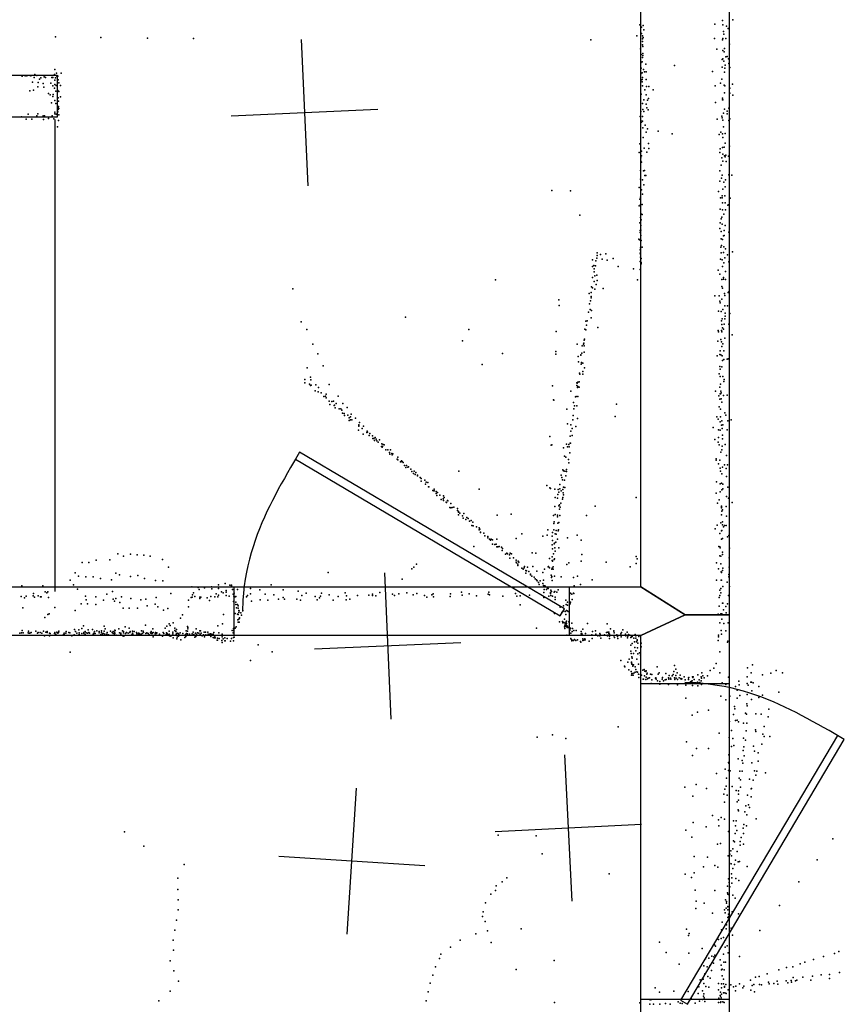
# Model space of a CAD drawing. Header units: millimetres. Extents: x -42542 to 45243, y -38526 to 67765.
# Tile 55 of 71: x -4617 to -2366, y 12931 to 15620. Entities that reach past the tile are written whole.
import ezdxf

# ---------------------------------------------------------------- set-up
doc = ezdxf.new("R2010")
doc.units = ezdxf.units.MM
for name, color, linetype in [('DOORS', 7, 'Continuous'), ('OBJECTS', 8, 'Continuous'), ('P', 9, 'Continuous'), ('PANOS', 10, 'Continuous'), ('ROOMS', 1, 'Continuous'), ('WALLS', 3, 'Continuous')]:
    doc.layers.add(name, color=color, linetype=linetype)

# ---------------------------------------------------------------- blocks, each defined once
blk = doc.blocks.new('1-Standard_3D')
for points in [[(-403.982, 5.64828), (253.382, 394.931), (263.573, 377.722), (-393.791, -11.5606), (-403.982, 5.64828)], [(263.573, 377.722), (275.367, 357.142), (283.15, 343.495), (290.844, 329.879), (298.429, 316.269), (305.882, 302.642), (313.184, 288.973), (320.313, 275.239), (327.249, 261.416), (333.971, 247.479), (340.456, 233.405), (346.686, 219.17), (352.638, 204.75), (358.291, 190.121), (363.626, 175.258), (368.62, 160.139), (373.253, 144.738), (377.503, 129.032), (381.351, 112.998), (384.774, 96.6102), (387.752, 79.8457), (390.265, 62.6802), (392.29, 45.0899), (393.807, 27.0508), (395.085, -0.90191)]]:
    blk.add_lwpolyline(points)

msp = doc.modelspace()

# ---------------------------------------------------------------- linework, layer by layer
at = {"layer": 'DOORS'}
for points in [[(-3117.2, 13938.2), (-4031.6, 13938.2), (-4031.6, 14071.6), (-3117.2, 14071.6), (-3117.2, 13938.2)], [(-2921, 12944), (-2921, 13807.6), (-2679.7, 13807.6), (-2679.7, 12944), (-2921, 12944)]]:
    msp.add_lwpolyline(points, dxfattribs=at)
at = {"layer": 'OBJECTS'}
msp.add_lwpolyline([(-4521.2, 15348), (-4521.2, 14058.9)], dxfattribs=at)
at = {"layer": 'P'}
for p in [(-2924, 15606), (-2919, 15600), (-2915, 15605), (-2719, 15608), (-2698, 15618), (-2697, 15606), (-2687, 15603), (-2670, 15620), (-4519, 15574), (-4395, 15572), (-2932, 15576), (-2919, 15583), (-2917, 15576), (-2915, 15572), (-2913, 15593), (-2696, 15588), (-2695, 15581), (-2683, 15596), (-4268, 15570), (-4142, 15569), (-3058, 15565), (-2917, 15568), (-2917, 15561), (-2917, 15552), (-2916, 15547), (-2720, 15569), (-2698, 15565), (-2697, 15569), (-2689, 15569), (-2679, 15554), (-2922, 15541), (-2920, 15525), (-2917, 15517), (-2916, 15528), (-2916, 15523), (-2714, 15540), (-2697, 15536), (-2694, 15533), (-2693, 15542), (-2689, 15519), (-2686, 15520), (-2921, 15503), (-2918, 15505), (-2908, 15499), (-2829, 15495), (-2699, 15512), (-2699, 15491), (-2697, 15514), (-2695, 15507), (-2691, 15496), (-2682, 15514), (-2681, 15501), (-4611, 15467), (-4610, 15466), (-4602, 15467), (-4597, 15467), (-4588, 15468), (-4586, 15467), (-4575, 15471), (-4570, 15468), (-4550, 15464), (-4522, 15471), (-4521, 15484), (-4516, 15474), (-4515, 15466), (-4513, 15466), (-4504, 15474), (-2921, 15473), (-2920, 15488), (-2918, 15475), (-2914, 15484), (-2911, 15478), (-2907, 15478), (-2726, 15479), (-2693, 15477), (-2692, 15488), (-2678, 15490), (-4582, 15450), (-4577, 15463), (-4567, 15437), (-4566, 15449), (-4563, 15458), (-4559, 15462), (-4553, 15446), (-4546, 15463), (-4532, 15447), (-4529, 15463), (-4526, 15463), (-4526, 15440), (-4521, 15455), (-4521, 15443), (-4519, 15462), (-4517, 15441), (-4512, 15456), (-4510, 15448), (-4505, 15441), (-2919, 15456), (-2918, 15457), (-2918, 15451), (-2917, 15463), (-2917, 15440), (-2907, 15457), (-2906, 15438), (-2899, 15438), (-2718, 15440), (-2704, 15447), (-2700, 15458), (-2694, 15442), (-2692, 15440), (-2671, 15444), (-4589, 15426), (-4579, 15428), (-4551, 15436), (-4538, 15419), (-4534, 15415), (-4526, 15411), (-4525, 15416), (-4522, 15433), (-4518, 15425), (-4513, 15427), (-4510, 15424), (-4505, 15410), (-2920, 15417), (-2910, 15429), (-2907, 15415), (-2888, 15429), (-2693, 15421), (-2678, 15433), (-2678, 15420), (-2670, 15414), (-4530, 15393), (-4521, 15400), (-4518, 15392), (-4512, 15407), (-4511, 15398), (-4511, 15383), (-2917, 15392), (-2913, 15402), (-2907, 15390), (-2903, 15401), (-2900, 15405), (-2717, 15394), (-2698, 15406), (-2698, 15402), (-2697, 15402), (-4594, 15362), (-4570, 15358), (-4567, 15363), (-4553, 15358), (-4549, 15358), (-4528, 15358), (-4528, 15357), (-4521, 15368), (-4521, 15363), (-4517, 15362), (-4513, 15369), (-4512, 15381), (-4512, 15375), (-4510, 15378), (-4510, 15361), (-2923, 15356), (-2921, 15370), (-2917, 15356), (-2916, 15375), (-2913, 15370), (-2905, 15380), (-2901, 15374), (-2700, 15357), (-2696, 15365), (-2693, 15376), (-2686, 15371), (-2686, 15363), (-2681, 15379), (-4612, 15355), (-4599, 15349), (-4584, 15349), (-4552, 15348), (-4538, 15351), (-4524, 15350), (-4511, 15345), (-2921, 15345), (-2919, 15341), (-2917, 15343), (-2909, 15332), (-2713, 15349), (-2699, 15352), (-2697, 15346), (-2681, 15345), (-2678, 15350), (-4514, 15328), (-2916, 15325), (-2907, 15313), (-2903, 15322), (-2874, 15316), (-2836, 15309), (-2707, 15307), (-2703, 15313), (-2698, 15309), (-2696, 15328), (-2691, 15310), (-2924, 15281), (-2915, 15299), (-2900, 15282), (-2697, 15299), (-2691, 15283), (-2679, 15275), (-2926, 15258), (-2919, 15261), (-2919, 15249), (-2912, 15270), (-2905, 15259), (-2899, 15269), (-2706, 15258), (-2705, 15268), (-2698, 15271), (-2697, 15253), (-2694, 15272), (-2693, 15249), (-2689, 15250), (-2921, 15243), (-2921, 15234), (-2919, 15231), (-2702, 15223), (-2700, 15243), (-2697, 15234), (-2691, 15246), (-2688, 15233), (-2682, 15248), (-2922, 15209), (-2914, 15208), (-2911, 15209), (-2910, 15195), (-2908, 15195), (-2706, 15208), (-2699, 15196), (-2681, 15197), (-2673, 15196), (-2922, 15185), (-2917, 15183), (-2913, 15169), (-2706, 15179), (-2701, 15188), (-2695, 15177), (-2690, 15183), (-3164, 15154), (-3113, 15153), (-2926, 15162), (-2919, 15156), (-2917, 15144), (-2709, 15151), (-2697, 15158), (-2691, 15164), (-2924, 15130), (-2922, 15136), (-2922, 15116), (-2918, 15116), (-2704, 15134), (-2699, 15139), (-2699, 15134), (-2698, 15120), (-2692, 15139), (-2691, 15120), (-2684, 15114), (-2682, 15115), (-2677, 15133), (-3088, 15087), (-2926, 15112), (-2921, 15091), (-2918, 15088), (-2705, 15103), (-2698, 15101), (-2695, 15089), (-2690, 15101), (-2924, 15066), (-2922, 15080), (-2920, 15074), (-2705, 15066), (-2702, 15077), (-2700, 15081), (-2699, 15062), (-2923, 15045), (-2923, 15039), (-2921, 15058), (-2921, 15046), (-2706, 15050), (-2702, 15042), (-2694, 15045), (-2691, 15058), (-2681, 15040), (-2927, 15021), (-2925, 15019), (-2921, 15031), (-2920, 15017), (-2702, 15022), (-2698, 15020), (-2696, 15030), (-2694, 15031), (-3040, 14984), (-3017, 14981), (-2923, 14992), (-2923, 14983), (-2922, 14997), (-2922, 14980), (-2918, 14999), (-2703, 14999), (-2702, 14984), (-2701, 15004), (-2696, 14985), (-2695, 15000), (-2690, 14995), (-2671, 14986), (-3053, 14965), (-3044, 14962), (-3041, 14969), (-3040, 14976), (-3031, 14979), (-3027, 14966), (-3013, 14964), (-2997, 14968), (-2923, 14960), (-2922, 14972), (-2920, 14968), (-2920, 14957), (-2920, 14955), (-2704, 14966), (-2699, 14965), (-2695, 14956), (-2692, 14970), (-2685, 14978), (-2681, 14959), (-3053, 14946), (-3050, 14949), (-3049, 14940), (-3049, 14932), (-3045, 14948), (-2983, 14946), (-2941, 14940), (-2923, 14938), (-2921, 14952), (-2710, 14936), (-2698, 14946), (-2690, 14933), (-3318, 14910), (-3053, 14916), (-3049, 14905), (-3047, 14921), (-3041, 14923), (-3040, 14908), (-2930, 14910), (-2706, 14925), (-2700, 14911), (-2696, 14916), (-2696, 14912), (-2690, 14911), (-3871, 14885), (-3062, 14873), (-3057, 14875), (-3056, 14891), (-3053, 14888), (-3047, 14884), (-3043, 14897), (-3024, 14886), (-2700, 14892), (-2698, 14887), (-2693, 14873), (-2683, 14875), (-2681, 14877), (-3145, 14855), (-3059, 14853), (-3057, 14864), (-3057, 14861), (-2719, 14866), (-2707, 14866), (-2706, 14852), (-2705, 14847), (-2700, 14857), (-2692, 14867), (-3144, 14840), (-3064, 14822), (-3061, 14844), (-3060, 14829), (-3056, 14826), (-2709, 14824), (-2702, 14823), (-2697, 14829), (-2692, 14839), (-2691, 14819), (-2685, 14839), (-2678, 14818), (-3848, 14795), (-3564, 14808), (-3071, 14797), (-3068, 14798), (-3057, 14806), (-2701, 14798), (-2699, 14803), (-2692, 14803), (-2691, 14811), (-3833, 14774), (-3391, 14774), (-3152, 14769), (-3074, 14775), (-3071, 14773), (-3070, 14786), (-3039, 14780), (-2710, 14772), (-2709, 14768), (-2701, 14772), (-2700, 14788), (-2700, 14768), (-2698, 14779), (-2696, 14775), (-2694, 14789), (-2681, 14789), (-3408, 14743), (-3076, 14745), (-3075, 14748), (-2711, 14742), (-2703, 14747), (-2701, 14741), (-2692, 14751), (-2672, 14760), (-3817, 14734), (-3153, 14714), (-3095, 14734), (-3081, 14730), (-3078, 14734), (-3077, 14737), (-3076, 14730), (-3076, 14712), (-2705, 14716), (-2700, 14728), (-2697, 14735), (-2695, 14716), (-3803, 14708), (-3299, 14709), (-3153, 14707), (-3092, 14701), (-3091, 14686), (-3085, 14705), (-3085, 14704), (-3083, 14684), (-3082, 14710), (-2713, 14702), (-2706, 14706), (-2703, 14705), (-2699, 14702), (-2698, 14690), (-2695, 14692), (-2686, 14693), (-2683, 14694), (-3832, 14670), (-3788, 14675), (-3354, 14679), (-3084, 14680), (-3080, 14682), (-3080, 14660), (-3075, 14670), (-2706, 14673), (-2705, 14666), (-2700, 14672), (-3838, 14638), (-3823, 14644), (-3822, 14637), (-3093, 14630), (-3090, 14631), (-3089, 14655), (-3088, 14652), (-3080, 14652), (-2707, 14653), (-2705, 14646), (-2697, 14646), (-2695, 14632), (-2694, 14638), (-3838, 14629), (-3826, 14625), (-3823, 14621), (-3821, 14622), (-3810, 14607), (-3808, 14623), (-3802, 14604), (-3801, 14616), (-3772, 14624), (-3162, 14620), (-3112, 14606), (-3096, 14629), (-3096, 14621), (-3095, 14628), (-3094, 14616), (-3093, 14619), (-3090, 14617), (-2717, 14606), (-2706, 14617), (-2704, 14625), (-2703, 14606), (-3794, 14601), (-3787, 14591), (-3782, 14592), (-3780, 14598), (-3780, 14588), (-3772, 14579), (-3765, 14578), (-3760, 14579), (-3747, 14592), (-3160, 14582), (-3159, 14581), (-3100, 14590), (-3098, 14591), (-3093, 14591), (-2708, 14593), (-2706, 14584), (-2705, 14599), (-2704, 14599), (-2702, 14601), (-2702, 14585), (-2700, 14576), (-2696, 14594), (-2686, 14595), (-3770, 14569), (-3758, 14567), (-3757, 14568), (-3756, 14560), (-3753, 14572), (-3745, 14558), (-3740, 14558), (-3737, 14554), (-3735, 14572), (-3723, 14561), (-3123, 14557), (-3105, 14575), (-3104, 14558), (-3102, 14566), (-3096, 14566), (-2988, 14570), (-2707, 14563), (-2704, 14557), (-3736, 14546), (-3731, 14545), (-3730, 14539), (-3721, 14540), (-3717, 14533), (-3717, 14526), (-3714, 14536), (-3714, 14528), (-3712, 14543), (-3710, 14528), (-3700, 14532), (-3107, 14528), (-3106, 14539), (-3094, 14531), (-2991, 14537), (-2714, 14536), (-2710, 14529), (-2705, 14522), (-2704, 14536), (-2700, 14525), (-2692, 14547), (-2689, 14540), (-2684, 14525), (-2675, 14528), (-3692, 14499), (-3691, 14514), (-3691, 14511), (-3691, 14510), (-3689, 14520), (-3682, 14504), (-3678, 14510), (-3668, 14497), (-3121, 14517), (-3112, 14514), (-3112, 14497), (-3109, 14504), (-3099, 14509), (-2724, 14507), (-2709, 14500), (-2705, 14499), (-2701, 14513), (-2699, 14504), (-2697, 14514), (-2686, 14500), (-3679, 14488), (-3669, 14493), (-3667, 14494), (-3663, 14485), (-3661, 14490), (-3654, 14484), (-3653, 14477), (-3650, 14477), (-3648, 14471), (-3646, 14479), (-3644, 14475), (-3642, 14470), (-3635, 14473), (-3170, 14482), (-3114, 14483), (-3109, 14485), (-2719, 14474), (-2709, 14479), (-2698, 14486), (-2698, 14476), (-3638, 14467), (-3629, 14455), (-3628, 14462), (-3627, 14453), (-3626, 14455), (-3625, 14460), (-3622, 14459), (-3617, 14446), (-3612, 14446), (-3605, 14446), (-3166, 14458), (-3164, 14459), (-3132, 14451), (-3124, 14461), (-3121, 14454), (-3118, 14460), (-3117, 14454), (-3114, 14464), (-3113, 14464), (-2710, 14467), (-2707, 14459), (-2700, 14446), (-2699, 14456), (-2691, 14460), (-3607, 14438), (-3606, 14434), (-3601, 14436), (-3600, 14432), (-3598, 14435), (-3586, 14420), (-3585, 14426), (-3585, 14418), (-3575, 14416), (-3130, 14428), (-3126, 14426), (-3119, 14419), (-3115, 14437), (-2716, 14421), (-2716, 14417), (-2706, 14417), (-2703, 14439), (-2687, 14430), (-3577, 14413), (-3576, 14413), (-3573, 14414), (-3570, 14411), (-3566, 14403), (-3563, 14397), (-3561, 14403), (-3557, 14398), (-3555, 14399), (-3549, 14393), (-3134, 14391), (-3132, 14388), (-3124, 14392), (-3118, 14410), (-2709, 14407), (-2705, 14396), (-2698, 14398), (-2693, 14405), (-2688, 14395), (-2685, 14405), (-3546, 14386), (-3542, 14381), (-3540, 14387), (-3537, 14378), (-3535, 14384), (-3531, 14376), (-3531, 14375), (-3524, 14370), (-3521, 14367), (-3511, 14363), (-3418, 14387), (-3139, 14376), (-3137, 14370), (-3135, 14364), (-3130, 14363), (-3129, 14387), (-3126, 14375), (-3124, 14386), (-2704, 14387), (-2700, 14380), (-2687, 14373), (-3521, 14360), (-3509, 14352), (-3507, 14357), (-3503, 14356), (-3501, 14345), (-3500, 14345), (-3489, 14335), (-3486, 14334), (-3485, 14338), (-3485, 14334), (-3363, 14338), (-3178, 14348), (-3170, 14342), (-3168, 14340), (-3156, 14338), (-3147, 14337), (-3142, 14351), (-3142, 14339), (-3139, 14334), (-3134, 14337), (-3132, 14344), (-3129, 14343), (-2715, 14358), (-2705, 14353), (-2701, 14355), (-2700, 14336), (-2697, 14352), (-2697, 14339), (-2684, 14344), (-3480, 14332), (-3480, 14326), (-3478, 14321), (-3476, 14329), (-3470, 14322), (-3466, 14310), (-3461, 14312), (-3460, 14320), (-3460, 14307), (-3458, 14315), (-3449, 14307), (-3155, 14315), (-3149, 14314), (-3148, 14324), (-3145, 14330), (-3135, 14311), (-3134, 14315), (-3133, 14328), (-3132, 14323), (-2934, 14315), (-2716, 14327), (-2707, 14309), (-2705, 14331), (-2687, 14318), (-2682, 14314), (-3453, 14303), (-3452, 14302), (-3448, 14306), (-3443, 14288), (-3440, 14299), (-3440, 14287), (-3436, 14288), (-3432, 14289), (-3422, 14285), (-3422, 14280), (-3156, 14291), (-3156, 14291), (-3145, 14293), (-3143, 14295), (-3143, 14284), (-3141, 14289), (-3140, 14300), (-3046, 14292), (-2712, 14300), (-2701, 14292), (-2701, 14290), (-2701, 14289), (-2701, 14287), (-2698, 14282), (-2688, 14291), (-2672, 14302), (-3419, 14277), (-3419, 14275), (-3419, 14268), (-3415, 14273), (-3408, 14265), (-3406, 14259), (-3404, 14272), (-3399, 14255), (-3396, 14261), (-3393, 14258), (-3313, 14267), (-3275, 14270), (-3160, 14266), (-3155, 14269), (-3149, 14267), (-3149, 14263), (-3142, 14266), (-3070, 14266), (-2701, 14268), (-2700, 14278), (-2687, 14264), (-3389, 14251), (-3384, 14253), (-3383, 14239), (-3380, 14248), (-3379, 14238), (-3370, 14235), (-3363, 14233), (-3363, 14227), (-3361, 14229), (-3175, 14227), (-3159, 14244), (-3159, 14227), (-3158, 14249), (-3148, 14245), (-3146, 14227), (-3145, 14247), (-3145, 14247), (-2718, 14230), (-2713, 14240), (-2703, 14246), (-2698, 14249), (-2698, 14241), (-2696, 14235), (-2693, 14239), (-2688, 14239), (-3359, 14221), (-3359, 14220), (-3350, 14218), (-3347, 14211), (-3339, 14209), (-3339, 14205), (-3339, 14205), (-3334, 14202), (-3330, 14202), (-3326, 14200), (-3314, 14202), (-3262, 14203), (-3246, 14216), (-3189, 14210), (-3177, 14213), (-3163, 14210), (-3162, 14220), (-3155, 14216), (-3152, 14225), (-3152, 14215), (-3149, 14202), (-3147, 14224), (-3121, 14205), (-3095, 14213), (-2706, 14217), (-2701, 14224), (-2701, 14202), (-2700, 14225), (-2698, 14203), (-2685, 14208), (-2681, 14212), (-3377, 14182), (-3332, 14199), (-3326, 14188), (-3320, 14187), (-3316, 14188), (-3314, 14181), (-3312, 14181), (-3308, 14182), (-3302, 14180), (-3299, 14176), (-3163, 14186), (-3162, 14198), (-3162, 14175), (-3158, 14189), (-3157, 14191), (-3156, 14178), (-3153, 14193), (-3145, 14178), (-3084, 14199), (-2708, 14182), (-2706, 14181), (-2705, 14178), (-2679, 14177), (-4349, 14162), (-4333, 14155), (-4314, 14161), (-4296, 14159), (-4278, 14158), (-4261, 14155), (-4227, 14146), (-3300, 14171), (-3291, 14161), (-3287, 14163), (-3285, 14162), (-3280, 14159), (-3279, 14150), (-3278, 14163), (-3274, 14162), (-3269, 14151), (-3218, 14164), (-3208, 14163), (-3171, 14149), (-3163, 14153), (-3160, 14162), (-3158, 14146), (-3157, 14148), (-3155, 14169), (-3155, 14169), (-3082, 14160), (-2934, 14154), (-2931, 14148), (-2706, 14156), (-2703, 14155), (-2698, 14166), (-2698, 14160), (-2680, 14151), (-4446, 14138), (-4428, 14138), (-4408, 14144), (-4371, 14145), (-4211, 14125), (-3546, 14121), (-3541, 14125), (-3534, 14133), (-3262, 14144), (-3262, 14139), (-3261, 14137), (-3257, 14133), (-3257, 14130), (-3256, 14142), (-3254, 14139), (-3246, 14122), (-3242, 14120), (-3240, 14123), (-3239, 14127), (-3231, 14125), (-3216, 14127), (-3184, 14120), (-3174, 14126), (-3173, 14127), (-3171, 14123), (-3164, 14120), (-3163, 14143), (-3163, 14122), (-3162, 14143), (-3162, 14142), (-3161, 14126), (-3161, 14120), (-3123, 14132), (-3118, 14137), (-3084, 14142), (-3016, 14139), (-2950, 14126), (-2934, 14135), (-2715, 14137), (-2709, 14121), (-2703, 14134), (-2697, 14122), (-2680, 14125), (-4465, 14110), (-4456, 14101), (-4436, 14099), (-4416, 14099), (-4396, 14094), (-4354, 14109), (-4344, 14104), (-4314, 14100), (-4294, 14102), (-4276, 14094), (-3775, 14111), (-3573, 14092), (-3235, 14116), (-3235, 14109), (-3234, 14115), (-3233, 14115), (-3227, 14113), (-3222, 14106), (-3222, 14104), (-3219, 14101), (-3212, 14098), (-3210, 14093), (-3205, 14114), (-3189, 14111), (-3166, 14103), (-3165, 14097), (-3164, 14100), (-3157, 14101), (-3139, 14099), (-3105, 14097), (-3094, 14101), (-2702, 14112), (-2701, 14111), (-2698, 14116), (-2681, 14105), (-2681, 14099), (-4611, 14074), (-4554, 14074), (-4479, 14090), (-4470, 14077), (-4459, 14065), (-4366, 14091), (-4246, 14089), (-4226, 14088), (-4147, 14071), (-4130, 14070), (-4112, 14069), (-4093, 14071), (-4092, 14066), (-4074, 14077), (-4074, 14067), (-4056, 14081), (-4043, 14076), (-4039, 14076), (-4039, 14074), (-3987, 14067), (-3930, 14077), (-3268, 14070), (-3206, 14091), (-3204, 14088), (-3201, 14083), (-3199, 14078), (-3196, 14088), (-3189, 14081), (-3187, 14090), (-3187, 14075), (-3184, 14071), (-3183, 14074), (-3182, 14073), (-3176, 14068), (-3174, 14067), (-3163, 14089), (-3103, 14074), (-3086, 14078), (-3054, 14091), (-2715, 14090), (-2703, 14067), (-2702, 14090), (-2701, 14090), (-2697, 14072), (-2686, 14084), (-2679, 14072), (-4613, 14045), (-4604, 14041), (-4599, 14046), (-4580, 14047), (-4579, 14053), (-4576, 14043), (-4566, 14047), (-4560, 14044), (-4558, 14044), (-4547, 14058), (-4543, 14055), (-4540, 14058), (-4538, 14042), (-4437, 14046), (-4409, 14044), (-4379, 14051), (-4363, 14059), (-4362, 14038), (-4354, 14040), (-4339, 14044), (-4313, 14040), (-4272, 14038), (-4244, 14042), (-4204, 14053), (-4149, 14042), (-4146, 14043), (-4145, 14050), (-4142, 14055), (-4139, 14045), (-4127, 14064), (-4125, 14043), (-4125, 14040), (-4122, 14043), (-4105, 14041), (-4095, 14045), (-4084, 14044), (-4080, 14052), (-4076, 14044), (-4074, 14049), (-4066, 14058), (-4061, 14055), (-4053, 14061), (-4053, 14057), (-4053, 14048), (-4045, 14046), (-4036, 14064), (-4034, 14051), (-4032, 14046), (-4031, 14054), (-4029, 14044), (-4027, 14045), (-4022, 14064), (-3998, 14044), (-3995, 14048), (-3987, 14052), (-3961, 14063), (-3947, 14051), (-3923, 14050), (-3910, 14038), (-3898, 14063), (-3898, 14042), (-3894, 14038), (-3860, 14038), (-3857, 14060), (-3847, 14048), (-3835, 14054), (-3810, 14045), (-3798, 14041), (-3796, 14046), (-3793, 14054), (-3772, 14050), (-3747, 14045), (-3728, 14055), (-3725, 14047), (-3716, 14038), (-3695, 14048), (-3664, 14049), (-3654, 14051), (-3654, 14048), (-3645, 14047), (-3634, 14056), (-3599, 14051), (-3594, 14048), (-3582, 14052), (-3560, 14055), (-3543, 14050), (-3533, 14053), (-3512, 14048), (-3505, 14043), (-3492, 14050), (-3488, 14052), (-3487, 14044), (-3442, 14045), (-3441, 14052), (-3411, 14057), (-3409, 14049), (-3390, 14052), (-3370, 14047), (-3338, 14051), (-3336, 14057), (-3334, 14050), (-3298, 14046), (-3263, 14053), (-3260, 14046), (-3251, 14047), (-3225, 14049), (-3186, 14056), (-3186, 14042), (-3185, 14064), (-3179, 14064), (-3172, 14046), (-3168, 14056), (-3168, 14053), (-3167, 14062), (-3167, 14048), (-3165, 14059), (-3162, 14046), (-3158, 14057), (-3156, 14059), (-3155, 14043), (-3151, 14057), (-3147, 14063), (-3116, 14050), (-3113, 14054), (-3110, 14051), (-3105, 14054), (-3104, 14053), (-2707, 14042), (-2706, 14062), (-2706, 14048), (-2703, 14055), (-2682, 14048), (-4608, 14014), (-4521, 14015), (-4449, 14025), (-4435, 14036), (-4432, 14025), (-4409, 14023), (-4388, 14035), (-4358, 14032), (-4343, 14029), (-4334, 14013), (-4318, 14013), (-4295, 14013), (-4286, 14036), (-4269, 14020), (-4247, 14024), (-4240, 14017), (-4212, 14012), (-4156, 14035), (-4156, 14017), (-4099, 14034), (-4033, 14031), (-4027, 14030), (-4027, 14023), (-4025, 14014), (-4022, 14023), (-4020, 14020), (-4020, 14013), (-3984, 14032), (-3960, 14036), (-3939, 14035), (-3850, 14035), (-3805, 14036), (-3761, 14035), (-3726, 14036), (-3251, 14022), (-3155, 14037), (-3141, 14016), (-3132, 14020), (-3126, 14035), (-3125, 14023), (-3121, 14030), (-3121, 14021), (-3114, 14025), (-3113, 14030), (-3109, 14037), (-2707, 14019), (-2698, 14027), (-2697, 14027), (-2689, 14018), (-2685, 14025), (-4548, 13988), (-4540, 13996), (-4536, 13998), (-4465, 14007), (-4224, 14008), (-4178, 13986), (-4172, 13995), (-4060, 13996), (-4029, 13999), (-4022, 13997), (-4020, 13996), (-4019, 14007), (-4019, 14001), (-4018, 14006), (-4017, 13987), (-4017, 13986), (-4013, 14000), (-4011, 13994), (-4008, 14007), (-3157, 13999), (-3137, 14001), (-3134, 14004), (-3132, 14006), (-3128, 14004), (-3126, 13996), (-3124, 14007), (-3122, 14006), (-3120, 14004), (-2710, 13997), (-2703, 13998), (-2700, 13998), (-2696, 14009), (-2688, 14000), (-4447, 13958), (-4443, 13965), (-4386, 13964), (-4329, 13962), (-4318, 13959), (-4273, 13967), (-4220, 13959), (-4215, 13964), (-4209, 13970), (-4206, 13966), (-4198, 13973), (-4193, 13959), (-4159, 13963), (-4158, 13960), (-4076, 13965), (-4063, 13970), (-4033, 13958), (-4029, 13959), (-4026, 13962), (-4021, 13981), (-4020, 13975), (-4019, 13983), (-4018, 13975), (-3206, 13959), (-3143, 13976), (-3135, 13977), (-3134, 13973), (-3131, 13974), (-3130, 13983), (-3130, 13962), (-3129, 13967), (-3129, 13958), (-3128, 13972), (-3126, 13968), (-3126, 13964), (-3125, 13976), (-3125, 13963), (-3124, 13978), (-3124, 13971), (-3124, 13966), (-3122, 13960), (-3121, 13964), (-3120, 13960), (-3118, 13976), (-3113, 13959), (-3110, 13972), (-3108, 13958), (-3067, 13971), (-3013, 13970), (-2706, 13973), (-2700, 13983), (-2695, 13971), (-2683, 13973), (-4616, 13945), (-4612, 13946), (-4610, 13952), (-4607, 13946), (-4594, 13946), (-4593, 13950), (-4592, 13945), (-4589, 13945), (-4585, 13947), (-4573, 13950), (-4568, 13945), (-4566, 13947), (-4561, 13947), (-4556, 13945), (-4552, 13950), (-4549, 13938), (-4545, 13948), (-4542, 13949), (-4542, 13947), (-4535, 13945), (-4535, 13938), (-4534, 13944), (-4522, 13944), (-4521, 13947), (-4518, 13942), (-4515, 13948), (-4513, 13945), (-4511, 13947), (-4510, 13950), (-4497, 13941), (-4495, 13945), (-4495, 13941), (-4491, 13945), (-4490, 13949), (-4483, 13947), (-4480, 13946), (-4474, 13938), (-4468, 13940), (-4467, 13955), (-4464, 13949), (-4461, 13945), (-4455, 13954), (-4454, 13946), (-4454, 13941), (-4447, 13944), (-4442, 13947), (-4442, 13944), (-4438, 13949), (-4438, 13941), (-4435, 13946), (-4432, 13945), (-4430, 13954), (-4428, 13947), (-4426, 13945), (-4418, 13955), (-4416, 13942), (-4415, 13942), (-4414, 13945), (-4413, 13949), (-4411, 13944), (-4406, 13951), (-4400, 13949), (-4400, 13946), (-4395, 13941), (-4393, 13951), (-4393, 13947), (-4391, 13943), (-4388, 13944), (-4386, 13950), (-4384, 13942), (-4383, 13957), (-4379, 13942), (-4378, 13947), (-4374, 13940), (-4369, 13950), (-4364, 13947), (-4362, 13949), (-4362, 13944), (-4358, 13948), (-4358, 13943), (-4357, 13953), (-4357, 13945), (-4357, 13944), (-4356, 13952), (-4353, 13939), (-4346, 13957), (-4344, 13946), (-4341, 13945), (-4341, 13942), (-4336, 13951), (-4334, 13937), (-4333, 13949), (-4333, 13946), (-4332, 13938), (-4328, 13944), (-4325, 13947), (-4321, 13945), (-4316, 13947), (-4315, 13949), (-4311, 13940), (-4309, 13950), (-4309, 13945), (-4309, 13943), (-4308, 13942), (-4304, 13949), (-4298, 13947), (-4297, 13943), (-4296, 13939), (-4292, 13945), (-4292, 13943), (-4290, 13944), (-4290, 13939), (-4286, 13941), (-4285, 13941), (-4284, 13951), (-4282, 13944), (-4280, 13950), (-4279, 13947), (-4272, 13944), (-4270, 13946), (-4266, 13944), (-4263, 13940), (-4260, 13946), (-4259, 13946), (-4258, 13949), (-4258, 13944), (-4255, 13944), (-4254, 13946), (-4253, 13957), (-4252, 13947), (-4252, 13935), (-4247, 13943), (-4246, 13947), (-4243, 13944), (-4242, 13946), (-4235, 13942), (-4235, 13942), (-4227, 13937), (-4225, 13947), (-4223, 13944), (-4217, 13941), (-4216, 13946), (-4214, 13944), (-4212, 13940), (-4209, 13950), (-4209, 13942), (-4208, 13938), (-4204, 13937), (-4199, 13948), (-4199, 13943), (-4198, 13932), (-4193, 13952), (-4191, 13949), (-4190, 13942), (-4189, 13955), (-4188, 13944), (-4187, 13945), (-4187, 13934), (-4184, 13944), (-4183, 13937), (-4182, 13942), (-4179, 13946), (-4171, 13944), (-4166, 13933), (-4164, 13941), (-4164, 13941), (-4163, 13941), (-4163, 13938), (-4163, 13936), (-4162, 13951), (-4161, 13944), (-4159, 13950), (-4159, 13943), (-4158, 13957), (-4153, 13942), (-4146, 13943), (-4143, 13948), (-4141, 13941), (-4139, 13934), (-4137, 13945), (-4136, 13936), (-4135, 13957), (-4134, 13941), (-4131, 13946), (-4128, 13945), (-4125, 13951), (-4124, 13941), (-4123, 13951), (-4121, 13945), (-4119, 13938), (-4115, 13940), (-4115, 13939), (-4113, 13948), (-4112, 13935), (-4110, 13948), (-4109, 13940), (-4103, 13948), (-4102, 13942), (-4099, 13942), (-4096, 13943), (-4095, 13936), (-4093, 13942), (-4089, 13942), (-4089, 13933), (-4087, 13947), (-4086, 13932), (-4084, 13937), (-4083, 13932), (-4077, 13931), (-4073, 13946), (-4064, 13942), (-4064, 13935), (-4057, 13932), (-4037, 13952), (-4034, 13946), (-4033, 13952), (-4033, 13933), (-4031, 13934), (-3123, 13939), (-3116, 13939), (-3115, 13955), (-3115, 13953), (-3112, 13945), (-3109, 13949), (-3104, 13952), (-3098, 13952), (-3084, 13949), (-3084, 13943), (-3082, 13944), (-3081, 13940), (-3080, 13956), (-3072, 13944), (-3055, 13940), (-3053, 13949), (-3045, 13951), (-3044, 13942), (-3039, 13938), (-3033, 13944), (-3033, 13938), (-3032, 13941), (-3030, 13931), (-3020, 13940), (-3015, 13947), (-3012, 13938), (-3011, 13948), (-3011, 13939), (-3009, 13948), (-3009, 13944), (-3007, 13942), (-3007, 13937), (-3004, 13957), (-2995, 13951), (-2995, 13950), (-2995, 13938), (-2994, 13946), (-2993, 13933), (-2987, 13940), (-2985, 13938), (-2985, 13936), (-2976, 13943), (-2975, 13935), (-2974, 13947), (-2970, 13954), (-2963, 13942), (-2962, 13938), (-2959, 13948), (-2958, 13932), (-2957, 13937), (-2955, 13941), (-2951, 13939), (-2949, 13933), (-2947, 13935), (-2945, 13936), (-2940, 13931), (-2938, 13939), (-2937, 13941), (-2935, 13938), (-2935, 13931), (-2927, 13936), (-2709, 13939), (-2709, 13935), (-2702, 13952), (-2701, 13942), (-2689, 13951), (-4188, 13929), (-4177, 13927), (-4078, 13926), (-4077, 13926), (-4072, 13930), (-4065, 13925), (-4064, 13919), (-4061, 13929), (-4057, 13924), (-4056, 13924), (-4050, 13930), (-4041, 13923), (-4039, 13930), (-4033, 13924), (-3966, 13913), (-3112, 13930), (-3112, 13929), (-3110, 13927), (-3110, 13924), (-3105, 13925), (-3102, 13928), (-3102, 13928), (-3099, 13925), (-3094, 13927), (-3086, 13922), (-3085, 13920), (-3080, 13929), (-3080, 13925), (-3077, 13926), (-3074, 13929), (-3073, 13927), (-3062, 13923), (-3054, 13930), (-3007, 13930), (-2984, 13930), (-2949, 13912), (-2945, 13917), (-2939, 13921), (-2938, 13906), (-2933, 13921), (-2931, 13927), (-2931, 13925), (-2930, 13905), (-2929, 13918), (-2929, 13918), (-2920, 13918), (-2920, 13908), (-2710, 13925), (-2685, 13920), (-2684, 13923), (-4479, 13893), (-3928, 13894), (-2949, 13896), (-2948, 13889), (-2946, 13880), (-2945, 13877), (-2941, 13889), (-2935, 13897), (-2929, 13888), (-2925, 13891), (-2922, 13885), (-2706, 13894), (-3987, 13870), (-2976, 13870), (-2966, 13855), (-2965, 13853), (-2957, 13866), (-2953, 13874), (-2947, 13866), (-2947, 13864), (-2946, 13860), (-2944, 13859), (-2943, 13855), (-2941, 13858), (-2937, 13853), (-2932, 13874), (-2928, 13860), (-2877, 13853), (-2829, 13857), (-2716, 13862), (-2630, 13850), (-2616, 13858), (-2954, 13845), (-2954, 13845), (-2948, 13840), (-2947, 13830), (-2946, 13835), (-2945, 13835), (-2943, 13830), (-2942, 13830), (-2940, 13836), (-2937, 13838), (-2935, 13846), (-2932, 13839), (-2930, 13838), (-2928, 13833), (-2927, 13824), (-2922, 13832), (-2919, 13830), (-2916, 13844), (-2912, 13846), (-2911, 13828), (-2910, 13841), (-2908, 13840), (-2907, 13842), (-2907, 13825), (-2905, 13833), (-2904, 13836), (-2898, 13823), (-2895, 13833), (-2891, 13832), (-2891, 13832), (-2880, 13823), (-2874, 13833), (-2871, 13837), (-2862, 13824), (-2853, 13835), (-2846, 13823), (-2844, 13829), (-2836, 13828), (-2833, 13832), (-2831, 13840), (-2829, 13823), (-2826, 13847), (-2826, 13829), (-2822, 13837), (-2817, 13823), (-2814, 13830), (-2803, 13826), (-2791, 13823), (-2790, 13824), (-2780, 13826), (-2779, 13824), (-2778, 13826), (-2766, 13831), (-2757, 13826), (-2755, 13837), (-2752, 13828), (-2748, 13823), (-2739, 13828), (-2732, 13843), (-2722, 13849), (-2706, 13837), (-2682, 13825), (-2631, 13826), (-2620, 13837), (-2589, 13831), (-2566, 13836), (-2552, 13843), (-2535, 13837), (-2915, 13819), (-2914, 13819), (-2908, 13818), (-2903, 13820), (-2901, 13822), (-2893, 13807), (-2891, 13817), (-2881, 13822), (-2879, 13819), (-2876, 13815), (-2869, 13813), (-2869, 13806), (-2863, 13819), (-2859, 13815), (-2855, 13817), (-2852, 13818), (-2846, 13805), (-2845, 13819), (-2840, 13822), (-2839, 13819), (-2828, 13818), (-2825, 13822), (-2821, 13818), (-2821, 13804), (-2812, 13821), (-2811, 13819), (-2809, 13820), (-2800, 13817), (-2798, 13803), (-2791, 13818), (-2786, 13812), (-2783, 13814), (-2781, 13815), (-2780, 13802), (-2776, 13818), (-2767, 13811), (-2766, 13810), (-2766, 13801), (-2762, 13817), (-2760, 13810), (-2760, 13807), (-2757, 13815), (-2756, 13822), (-2756, 13805), (-2699, 13809), (-2689, 13805), (-2663, 13799), (-2654, 13814), (-2653, 13804), (-2631, 13807), (-2628, 13803), (-2621, 13811), (-2619, 13811), (-2615, 13809), (-2599, 13799), (-2703, 13773), (-2678, 13773), (-2658, 13789), (-2651, 13775), (-2631, 13777), (-2618, 13787), (-2599, 13769), (-2589, 13776), (-2545, 13784), (-2798, 13767), (-2689, 13763), (-2666, 13745), (-2658, 13767), (-2632, 13752), (-2631, 13746), (-2619, 13764), (-2781, 13721), (-2767, 13729), (-2737, 13735), (-2668, 13723), (-2665, 13738), (-2636, 13726), (-2633, 13724), (-2607, 13725), (-2593, 13724), (-2574, 13716), (-2572, 13737), (-2983, 13689), (-2679, 13704), (-2663, 13706), (-2658, 13707), (-2655, 13703), (-2641, 13699), (-2632, 13699), (-2585, 13690), (-3162, 13667), (-2707, 13672), (-2674, 13679), (-2634, 13678), (-2608, 13681), (-2607, 13676), (-2588, 13669), (-2585, 13663), (-2569, 13663), (-3204, 13661), (-3126, 13657), (-2797, 13648), (-2680, 13660), (-2674, 13635), (-2670, 13657), (-2667, 13638), (-2641, 13658), (-2636, 13653), (-2614, 13636), (-2591, 13642), (-2780, 13611), (-2769, 13630), (-2737, 13630), (-2681, 13613), (-2642, 13624), (-2640, 13634), (-2639, 13610), (-2611, 13623), (-2601, 13618), (-2682, 13592), (-2681, 13590), (-2656, 13602), (-2645, 13597), (-2643, 13590), (-2618, 13591), (-2601, 13595), (-2715, 13562), (-2691, 13573), (-2682, 13570), (-2677, 13569), (-2651, 13568), (-2645, 13568), (-2611, 13569), (-2607, 13557), (-2605, 13568), (-2581, 13563), (-2770, 13532), (-2688, 13527), (-2687, 13549), (-2653, 13549), (-2649, 13544), (-2625, 13546), (-2615, 13543), (-2801, 13524), (-2742, 13521), (-2695, 13505), (-2692, 13519), (-2686, 13502), (-2672, 13526), (-2661, 13515), (-2655, 13514), (-2655, 13505), (-2649, 13524), (-2630, 13502), (-2620, 13520), (-2619, 13521), (-2779, 13500), (-2693, 13483), (-2658, 13484), (-2655, 13489), (-2627, 13476), (-2620, 13498), (-2726, 13447), (-2656, 13462), (-2655, 13460), (-2637, 13457), (-2635, 13473), (-2632, 13449), (-2625, 13469), (-2778, 13428), (-2709, 13435), (-2702, 13441), (-2693, 13437), (-2668, 13432), (-2661, 13432), (-2640, 13422), (-2606, 13438), (-4331, 13402), (-3311, 13393), (-2798, 13407), (-2743, 13416), (-2708, 13419), (-2682, 13403), (-2664, 13398), (-2663, 13419), (-2659, 13406), (-2642, 13412), (-2641, 13398), (-2633, 13419), (-3207, 13391), (-2782, 13388), (-2712, 13369), (-2704, 13370), (-2668, 13378), (-2666, 13375), (-2650, 13376), (-2650, 13366), (-2647, 13387), (-2641, 13369), (-2397, 13383), (-4278, 13363), (-3191, 13342), (-2678, 13341), (-2676, 13350), (-2670, 13356), (-2658, 13349), (-4168, 13313), (-2776, 13335), (-2739, 13333), (-2683, 13337), (-2679, 13317), (-2675, 13315), (-2674, 13337), (-2666, 13313), (-2663, 13325), (-2656, 13320), (-2652, 13321), (-2440, 13326), (-3008, 13288), (-2800, 13287), (-2776, 13290), (-2750, 13307), (-2719, 13310), (-2711, 13306), (-2674, 13288), (-2670, 13302), (-2631, 13308), (-4185, 13276), (-3300, 13266), (-3287, 13277), (-2783, 13278), (-2682, 13274), (-2680, 13264), (-2673, 13277), (-2673, 13262), (-2662, 13275), (-2654, 13269), (-2490, 13266), (-4185, 13245), (-3331, 13232), (-3318, 13242), (-3316, 13255), (-2773, 13243), (-2719, 13242), (-2685, 13254), (-2685, 13236), (-2684, 13232), (-2678, 13252), (-4184, 13217), (-3345, 13208), (-2770, 13213), (-2748, 13207), (-2690, 13217), (-2687, 13212), (-2687, 13207), (-2680, 13229), (-2670, 13229), (-2664, 13221), (-4184, 13189), (-3352, 13184), (-2771, 13193), (-2726, 13180), (-2693, 13189), (-2691, 13181), (-2688, 13194), (-2684, 13198), (-2684, 13197), (-2684, 13189), (-2672, 13184), (-2655, 13178), (-2543, 13201), (-4189, 13161), (-3353, 13171), (-3346, 13157), (-2699, 13156), (-2684, 13168), (-2682, 13177), (-2682, 13170), (-2680, 13175), (-4193, 13134), (-3372, 13124), (-3340, 13132), (-3248, 13137), (-2797, 13136), (-2789, 13125), (-2701, 13135), (-2688, 13137), (-2687, 13148), (-2675, 13139), (-2596, 13133), (-4198, 13106), (-3414, 13106), (-3330, 13100), (-2870, 13101), (-2791, 13119), (-2709, 13108), (-2702, 13111), (-2696, 13114), (-2690, 13107), (-2671, 13120), (-4197, 13079), (-3441, 13087), (-2852, 13073), (-2790, 13071), (-2754, 13084), (-2720, 13094), (-2717, 13090), (-2699, 13092), (-2691, 13087), (-2686, 13091), (-2683, 13072), (-2393, 13070), (-2381, 13075), (-4206, 13050), (-3471, 13056), (-3467, 13068), (-3158, 13051), (-2745, 13055), (-2736, 13057), (-2727, 13063), (-2723, 13044), (-2722, 13061), (-2719, 13065), (-2705, 13053), (-2696, 13068), (-2695, 13046), (-2690, 13046), (-2652, 13062), (-2474, 13046), (-2450, 13054), (-2423, 13062), (-4196, 13023), (-3482, 13034), (-3262, 13026), (-2817, 13041), (-2749, 13036), (-2740, 13034), (-2733, 13036), (-2728, 13024), (-2702, 13038), (-2701, 13025), (-2699, 13027), (-2694, 13025), (-2545, 13025), (-2524, 13032), (-2506, 13034), (-2486, 13042), (-2379, 13018), (-4183, 12994), (-3489, 13011), (-2759, 12998), (-2751, 13000), (-2747, 13014), (-2738, 13007), (-2732, 13003), (-2699, 13009), (-2696, 13000), (-2622, 12997), (-2608, 13005), (-2598, 13007), (-2576, 13014), (-2573, 12992), (-2549, 12994), (-2525, 12995), (-2520, 12990), (-2511, 12996), (-2510, 12992), (-2505, 13004), (-2499, 12995), (-2495, 12997), (-2479, 13005), (-2457, 12997), (-2453, 13008), (-2429, 13012), (-2406, 13013), (-2406, 13002), (-4206, 12967), (-3502, 12965), (-3496, 12989), (-2882, 12976), (-2870, 12964), (-2831, 12967), (-2792, 12966), (-2763, 12979), (-2753, 12968), (-2749, 12988), (-2744, 12980), (-2736, 12978), (-2709, 12988), (-2709, 12971), (-2704, 12964), (-2701, 12987), (-2701, 12976), (-2696, 12987), (-2696, 12963), (-2693, 12980), (-2693, 12978), (-2692, 12963), (-2689, 12985), (-2683, 12971), (-2676, 12984), (-2668, 12979), (-2663, 12968), (-2662, 12981), (-2652, 12987), (-2643, 12976), (-2640, 12981), (-2621, 12970), (-2617, 12983), (-2613, 12985), (-2611, 12965), (-2597, 12985), (-2592, 12984), (-2571, 12987), (-2558, 12988), (-2547, 12986), (-4237, 12941), (-3507, 12941), (-3157, 12936), (-2896, 12943), (-2892, 12944), (-2819, 12938), (-2784, 12947), (-2765, 12961), (-2761, 12940), (-2753, 12944), (-2750, 12953), (-2749, 12960), (-2748, 12949), (-2747, 12939), (-2709, 12936), (-2708, 12948), (-2708, 12948), (-2705, 12955), (-2704, 12953), (-2704, 12936), (-2703, 12938), (-2702, 12949), (-2701, 12959), (-2697, 12938), (-2694, 12936), (-2688, 12961), (-2924, 12935), (-2897, 12932), (-2887, 12932), (-2869, 12932), (-2854, 12933), (-2841, 12932), (-2814, 12934), (-2808, 12933), (-2773, 12934)]:
    msp.add_point(p, dxfattribs=at)
at = {"layer": 'PANOS'}
for points in [[(-3848.3, 15566.1), (-3830.3, 15166.5)], [(-3639.5, 15375.2), (-4039.1, 15357.3)], [(-3621.4, 14109.7), (-3603.6, 13710.1)], [(-3412.7, 13918.8), (-3812.3, 13901)], [(-3108.8, 13212.8), (-3128.9, 13612.3)], [(-3722.7, 13122.6), (-3697.7, 13521.8)], [(-2919.1, 13422.6), (-3318.6, 13402.5)], [(-3510.6, 13309.7), (-3909.8, 13334.6)]]:
    msp.add_lwpolyline(points, dxfattribs=at)
at = {"layer": 'ROOMS'}
for points in [[(-2921, 14071.6), (-2921, 18510.2), (-5429.2, 18510.2), (-5429.2, 17754.6), (-5429.2, 15468.6), (-5245.1, 15468.6), (-4514.9, 15468.6), (-4514.9, 15354.3), (-5187.9, 15354.3), (-5187.9, 14071.6), (-2921, 14071.6)], [(-4502.1, 12795.8), (-4502.1, 12305.3), (-3736.2, 11569.7), (-2921, 11569.7), (-2921, 13938.2), (-5187.9, 13938.2), (-5187.9, 12789.4), (-4502.1, 12795.8)]]:
    msp.add_lwpolyline(points, close=True, dxfattribs=at)
at = {"layer": 'WALLS'}
for points in [[(-2921, 14071.6), (-2921, 18510.2), (-2800.3, 18624.5), (-2679.7, 18624.5), (-2679.7, 13995.4), (-2800.3, 13995.4), (-2921, 14071.6)], [(-5245.1, 15468.6), (-4514.9, 15468.6), (-4514.9, 15411.5), (-4514.9, 15354.3), (-5187.9, 15354.3), (-5245.1, 15411.5), (-5245.1, 15468.6)], [(-2921, 13938.2), (-5187.9, 13938.2), (-5245.1, 13995.4), (-5187.9, 14071.6), (-2921, 14071.6), (-2800.3, 13995.4), (-2921, 13938.2)], [(-2921, 11569.7), (-2921, 13938.2), (-2800.3, 13995.4), (-2679.7, 13995.4), (-2679.7, 11512.5), (-2800.3, 11512.5), (-2921, 11569.7)]]:
    msp.add_lwpolyline(points, dxfattribs=at)

# ---------------------------------------------------------------- block references
at = {"layer": 'DOORS', "xscale": 1.1, "yscale": -1.1}
for p, rotation in [((-3574.4, 14004.9), 180), ((-2800.3, 13375.8), 90)]:
    msp.add_blockref('1-Standard_3D', p, dxfattribs=dict(at, rotation=rotation))

doc.saveas('drawing.dxf')
